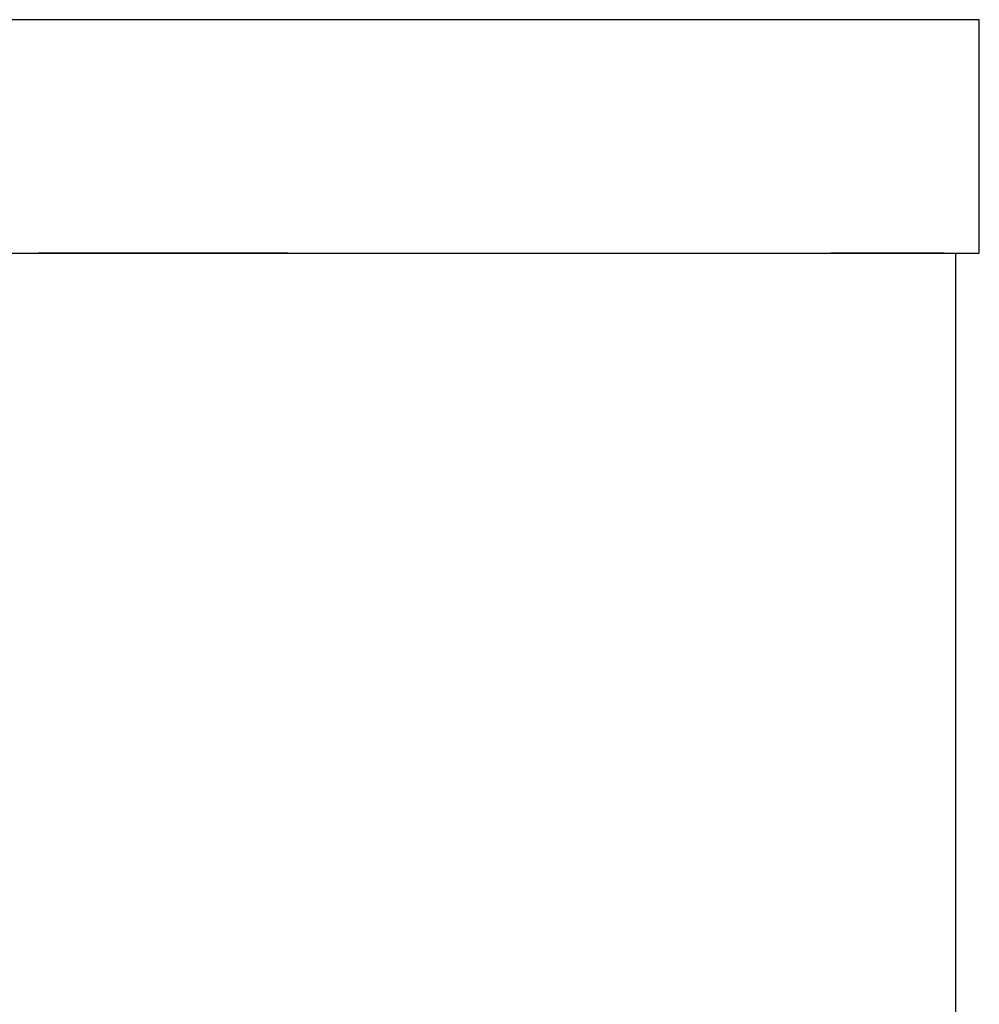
# Model space of a CAD drawing. Header units: millimetres. Extents: x -300186 to 535164, y -28581 to 763383.
# Tile 51 of 256: x -11428 to -11209, y 128081 to 128305. Entities that reach past the tile are written whole.
import ezdxf

# ---------------------------------------------------------------- set-up
doc = ezdxf.new("R2010")
doc.units = ezdxf.units.MM
doc.header["$LTSCALE"] = 10
doc.layers.add('L_Vaillant_Logo___RFER__0', color=7, linetype='Continuous')

msp = doc.modelspace()

# ---------------------------------------------------------------- linework, layer by layer
at = {"layer": 'L_Vaillant_Logo___RFER__0', "color": 0}
for p, q in [((-11423.243, 128304.829, 0), (-11539.62, 128304.829, 0)), ((-11362.179, 128304.829, 0), (-11423.243, 128304.829, 0)), ((-11248.255, 128304.829, 0), (-11362.179, 128304.829, 0)), ((-11244.805, 128304.829, 0), (-11248.255, 128304.829, 0)), ((-11242.746, 128304.829, 0), (-11244.805, 128304.829, 0)), ((-11210.689, 128304.829, 0), (-11242.746, 128304.829, 0)), ((-11209, 128304.829, 0), (-11210.689, 128304.829, 0)), ((-11209, 128251.713, 0), (-11209, 128304.829, 0)), ((-11763.209, 128251.713, 0), (-11423.243, 128251.713, 0)), ((-11366.476, 128251.713, 0), (-11423.243, 128251.713, 0)), ((-11423.243, 128251.713, 0), (-11362.179, 128251.713, 0)), ((-11362.179, 128251.713, 0), (-11248.255, 128251.713, 0)), ((-11248.255, 128251.713, 0), (-11244.805, 128251.713, 0)), ((-11244.805, 128251.713, 0), (-11242.746, 128251.713, 0)), ((-11217.001, 128251.713, 0), (-11242.746, 128251.713, 0)), ((-11242.746, 128251.713, 0), (-11210.689, 128251.713, 0)), ((-11214.311, 125115.184, 0), (-11214.311, 128251.713, 0))]:
    msp.add_line(p, q, dxfattribs=at)
at = {"layer": 'L_Vaillant_Logo___RFER__0'}
msp.add_line((-11210.689, 128251.713, 0), (-11209, 128251.713, 0), dxfattribs=at)

doc.saveas('drawing.dxf')
